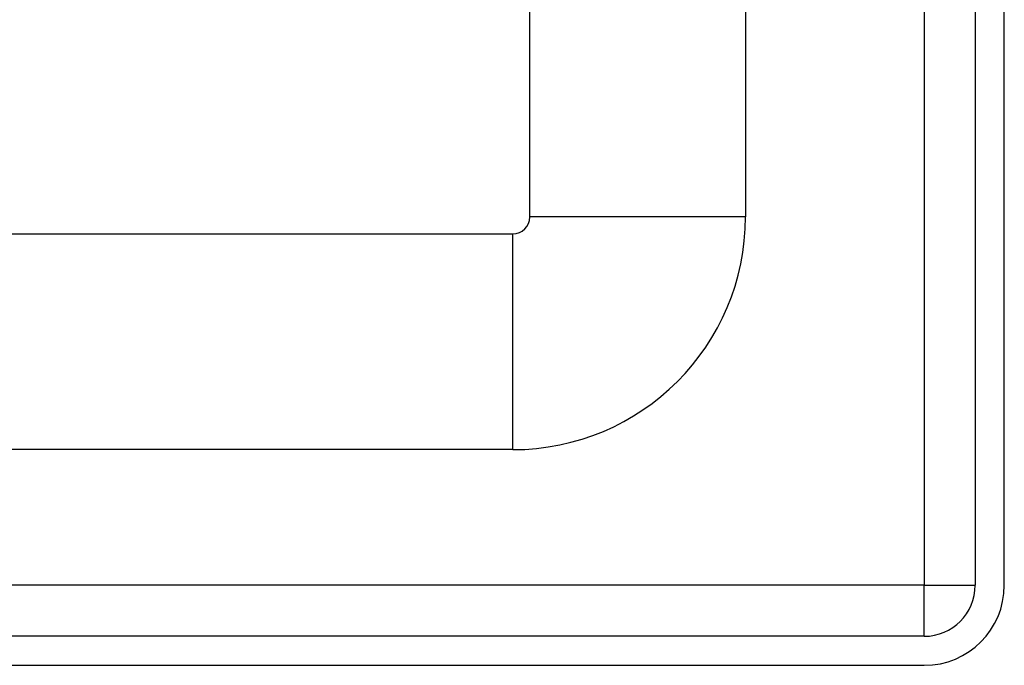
# Model space of a CAD drawing. Header units: inches. Extents: x 3.3 to 80.3, y 4.6 to 43.1.
# Tile 19 of 80: x 17.4 to 19.2, y 13 to 14.1. Entities that reach past the tile are written whole.
import ezdxf

# ---------------------------------------------------------------- set-up
doc = ezdxf.new("R2010")
doc.units = ezdxf.units.IN
doc.header["$MEASUREMENT"] = 0
doc.layers.add('Visible Edges(ANSI)', color=7, linetype='Continuous', lineweight=25)
doc.layers.add('Visible Tangent Edges(ANSI)', color=7, linetype='Continuous', lineweight=25)

msp = doc.modelspace()

# ---------------------------------------------------------------- linework, layer by layer
at = {"layer": 'Visible Edges(ANSI)'}
for p, q in [((18.306, 13.7853), (18.306, 16.7819)), ((18.6997, 15.9669), (18.6997, 13.7853)), ((19.1191, 15.6239), (19.1191, 13.1129)), ((19.1721, 13.1129), (19.1721, 15.6239)), ((4.1309, 13.7543), (18.275, 13.7543)), ((18.275, 13.3606), (4.1309, 13.3606)), ((19.0261, 13.0199), (3.4001, 13.0199)), ((3.4001, 12.9669), (19.0261, 12.9669))]:
    msp.add_line(p, q, dxfattribs=at)
for centre, radius in [((18.275, 13.7853), 0.031), ((18.275, 13.7853), 0.4247), ((19.0261, 13.1129), 0.093), ((19.0261, 13.1129), 0.146)]:
    msp.add_arc(centre, radius, 270, 0, dxfattribs=at)
at = {"layer": 'Visible Tangent Edges(ANSI)'}
for p, q in [((19.0261, 15.6952), (19.0261, 13.1129)), ((18.6997, 13.7853), (18.306, 13.7853)), ((18.275, 13.3606), (18.275, 13.7543)), ((19.0261, 13.1129), (3.4001, 13.1129)), ((19.0261, 13.0199), (19.0261, 13.1129)), ((19.0261, 13.1129), (19.1191, 13.1129))]:
    msp.add_line(p, q, dxfattribs=at)

doc.saveas('drawing.dxf')
